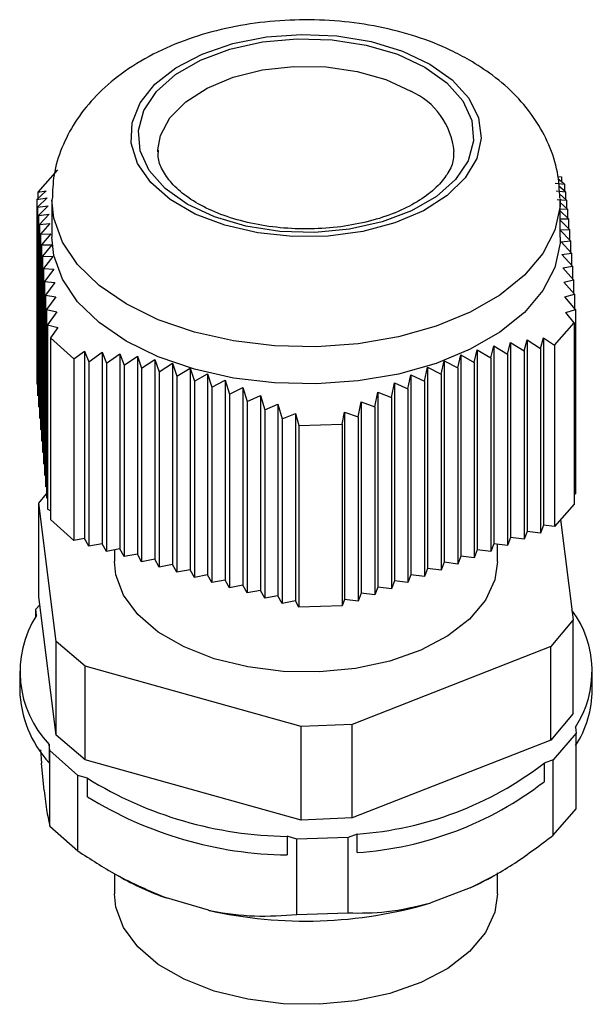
# Model space of a CAD drawing. Header units: millimetres. Extents: x 16 to 503, y 3 to 290.
# Tile 2 of 169: x 43.41 to 45.64, y 78.63 to 82.46. Entities that reach past the tile are written whole.
import ezdxf

# ---------------------------------------------------------------- set-up
doc = ezdxf.new("R2010")
doc.units = ezdxf.units.MM

msp = doc.modelspace()

# ---------------------------------------------------------------- linework, layer by layer
at = {"color": 7, "linetype": 'Continuous', "lineweight": 25}
for p, q in [((43.95, 81.9503), (43.9501, 81.9578)), ((43.5589, 81.8798), (43.4819, 81.793)), ((45.5077, 81.8542), (45.5223, 81.8523)), ((45.5335, 81.8242), (45.5087, 81.8438)), ((45.5223, 81.8523), (45.5223, 81.8331)), ((43.5141, 81.7986), (43.4777, 81.7644)), ((43.4819, 81.793), (43.5141, 81.7986)), ((45.497, 81.8283), (45.5335, 81.8242)), ((45.5009, 81.7978), (45.5374, 81.7946)), ((45.5374, 81.7946), (45.5114, 81.8163)), ((45.5335, 81.8242), (45.5335, 81.7978)), ((43.4777, 81.7644), (43.518, 81.7707)), ((43.4777, 81.7644), (43.4777, 81.0463)), ((43.518, 81.7707), (43.4815, 81.7348)), ((43.4819, 81.793), (43.4819, 81.7684)), ((43.5365, 81.7618), (43.5365, 81.6174)), ((45.5048, 81.7645), (45.5413, 81.7623)), ((45.5413, 81.7623), (45.5144, 81.7859)), ((45.5173, 81.6174), (45.5173, 81.7618)), ((45.5374, 81.7946), (45.5374, 81.7657)), ((45.5413, 81.7623), (45.5413, 81.7307)), ((43.4815, 81.7348), (43.5219, 81.7403)), ((43.4815, 81.7348), (43.4815, 81.0019)), ((43.5219, 81.7403), (43.4854, 81.7025)), ((45.5451, 81.7272), (45.5173, 81.7529)), ((45.5173, 81.7279), (45.5451, 81.7272)), ((45.549, 81.689), (45.5173, 81.7198)), ((45.5451, 81.7272), (45.5451, 81.6928)), ((43.4854, 81.7025), (43.5258, 81.7069)), ((43.4854, 81.7025), (43.4854, 80.9576)), ((43.5258, 81.7069), (43.4893, 81.6674)), ((45.5173, 81.6887), (45.549, 81.689)), ((45.5529, 81.6478), (45.5173, 81.6839)), ((45.549, 81.689), (45.549, 81.6517)), ((43.4893, 81.6674), (43.5296, 81.6706)), ((43.4893, 81.6674), (43.4893, 80.9132)), ((43.5296, 81.6706), (43.4931, 81.6292)), ((45.5173, 81.646), (45.5529, 81.6478)), ((45.5567, 81.6035), (45.5173, 81.645)), ((45.5529, 81.6478), (45.5529, 81.6075)), ((43.4931, 81.6292), (43.5335, 81.6311)), ((43.4931, 81.6292), (43.4931, 80.8689)), ((43.5335, 81.6311), (43.497, 81.588)), ((43.497, 81.588), (43.5374, 81.5884)), ((43.497, 81.588), (43.497, 80.8245)), ((43.5374, 81.5884), (43.5009, 81.5437)), ((45.5203, 81.6), (45.5567, 81.6035)), ((45.5606, 81.556), (45.5203, 81.6)), ((45.5567, 81.6035), (45.5567, 81.5602)), ((43.5009, 81.5437), (43.5412, 81.5424)), ((43.5009, 81.5437), (43.5009, 80.7802)), ((43.5412, 81.5424), (43.5048, 81.4962)), ((45.5241, 81.5508), (45.5606, 81.556)), ((45.5645, 81.5054), (45.5241, 81.5508)), ((45.5606, 81.556), (45.5606, 81.5098)), ((43.5048, 81.4962), (43.5451, 81.4932)), ((43.5048, 81.4962), (43.5048, 80.7358)), ((43.5451, 81.4932), (43.5086, 81.4456)), ((45.528, 81.4984), (45.5645, 81.5054)), ((45.5684, 81.4519), (45.528, 81.4984)), ((45.5645, 81.5054), (45.5645, 81.4563)), ((45.5319, 81.443), (45.5684, 81.4519)), ((45.5684, 81.4519), (45.5684, 81.4)), ((43.5086, 81.4456), (43.549, 81.4408)), ((43.5086, 81.4456), (43.5086, 80.6915)), ((43.549, 81.4408), (43.5125, 81.3921)), ((45.5722, 81.3955), (45.5319, 81.443)), ((43.5125, 81.3921), (43.5528, 81.3854)), ((43.5125, 81.3921), (43.5125, 80.6471)), ((43.5528, 81.3854), (43.5164, 81.3357)), ((45.5357, 81.3848), (45.5722, 81.3955)), ((45.5761, 81.3364), (45.5357, 81.3848)), ((45.5722, 81.3955), (45.5722, 81.341)), ((43.5164, 81.3357), (43.5567, 81.3272)), ((43.5164, 81.3357), (43.5164, 80.6028)), ((45.5396, 81.3239), (45.5761, 81.3364)), ((45.5761, 81.3364), (45.5761, 80.6182)), ((43.5567, 81.3272), (43.5202, 81.2766)), ((45.5718, 81.2847), (45.5396, 81.3239)), ((43.5202, 81.2766), (43.5606, 81.2664)), ((43.5202, 81.2766), (43.5202, 80.5584)), ((43.5606, 81.2664), (43.5315, 81.2254)), ((45.4949, 81.1979), (45.5718, 81.2847)), ((45.5718, 81.2847), (45.5718, 80.5781)), ((43.5315, 81.2254), (43.6231, 81.1435)), ((43.5315, 81.2254), (43.5315, 80.5188)), ((45.441, 81.1841), (45.4524, 81.2256)), ((45.4524, 81.2256), (45.4949, 81.1979)), ((45.4524, 81.2256), (45.4524, 80.4966)), ((45.2472, 81.1477), (45.2586, 81.1947)), ((45.2586, 81.1947), (45.3118, 81.1626)), ((45.2586, 81.1947), (45.2586, 80.4243)), ((45.3118, 81.1626), (45.3232, 81.2078)), ((45.3232, 81.2078), (45.3764, 81.1747)), ((45.3232, 81.2078), (45.3232, 80.4484)), ((45.3764, 81.1747), (45.3878, 81.218)), ((45.3878, 81.218), (45.441, 81.1841)), ((45.3878, 81.218), (45.3878, 80.4725)), ((45.441, 81.1841), (45.441, 80.4659)), ((45.4949, 81.1979), (45.4949, 80.4913)), ((43.6231, 81.1435), (43.6645, 81.1736)), ((43.6645, 81.1736), (43.6812, 81.1329)), ((43.6645, 81.1736), (43.6645, 80.4446)), ((43.6812, 81.1329), (43.733, 81.1699)), ((43.733, 81.1699), (43.7497, 81.1274)), ((43.733, 81.1699), (43.733, 80.4243)), ((43.7497, 81.1274), (43.8014, 81.1635)), ((43.8014, 81.1635), (43.8181, 81.1192)), ((43.8014, 81.1635), (43.8014, 80.4041)), ((43.8181, 81.1192), (43.8699, 81.1543)), ((43.8699, 81.1543), (43.8866, 81.1081)), ((43.8699, 81.1543), (43.8699, 80.3839)), ((45.118, 81.1088), (45.1294, 81.1593)), ((45.1294, 81.1593), (45.1826, 81.1298)), ((45.1294, 81.1593), (45.1294, 80.376)), ((45.1826, 81.1298), (45.194, 81.1786)), ((45.194, 81.1786), (45.2472, 81.1477)), ((45.194, 81.1786), (45.194, 80.4001)), ((45.2472, 81.1477), (45.2472, 80.3936)), ((45.3118, 81.1626), (45.3118, 80.4177)), ((45.3764, 81.1747), (45.3764, 80.4418)), ((43.6231, 81.1435), (43.6231, 80.4369)), ((43.6812, 81.1329), (43.6812, 80.4147)), ((43.7497, 81.1274), (43.7497, 80.3945)), ((43.8181, 81.1192), (43.8181, 80.3742)), ((43.8866, 81.1081), (43.9384, 81.1421)), ((43.8866, 81.1081), (43.8866, 80.354)), ((43.9384, 81.1421), (43.9551, 81.0941)), ((43.9384, 81.1421), (43.9384, 80.3636)), ((43.9551, 81.0941), (44.0068, 81.1267)), ((44.0068, 81.1267), (44.0235, 81.077)), ((44.0068, 81.1267), (44.0068, 80.3434)), ((44.0235, 81.077), (44.0753, 81.1081)), ((44.0753, 81.1081), (44.092, 81.0568)), ((44.0753, 81.1081), (44.0753, 80.3231)), ((44.9888, 81.0575), (45.0002, 81.1111)), ((45.0002, 81.1111), (45.0534, 81.0847)), ((45.0002, 81.1111), (45.0002, 80.3278)), ((45.0534, 81.0847), (45.0648, 81.1369)), ((45.0648, 81.1369), (45.118, 81.1088)), ((45.0648, 81.1369), (45.0648, 80.3519)), ((45.118, 81.1088), (45.118, 80.3453)), ((45.1826, 81.1298), (45.1826, 80.3694)), ((43.9551, 81.0941), (43.9551, 80.3337)), ((44.0235, 81.077), (44.0235, 80.3135)), ((44.092, 81.0568), (44.1438, 81.0862)), ((44.1438, 81.0862), (44.1605, 81.0334)), ((44.1438, 81.0862), (44.1438, 80.3029)), ((44.9242, 81.0271), (44.9356, 81.0821)), ((44.9356, 81.0821), (44.9888, 81.0575)), ((44.9356, 81.0821), (44.9356, 80.3037)), ((45.0534, 81.0847), (45.0534, 80.3212)), ((43.4815, 81.0443), (43.4777, 81.0463)), ((44.092, 81.0568), (44.092, 80.2933)), ((44.1605, 81.0334), (44.2122, 81.0611)), ((44.1605, 81.0334), (44.1605, 80.273)), ((44.2122, 81.0611), (44.2289, 81.0069)), ((44.2122, 81.0611), (44.2122, 80.2827)), ((44.2289, 81.0069), (44.2807, 81.0328)), ((44.2807, 81.0328), (44.2974, 80.9775)), ((44.2807, 81.0328), (44.2807, 80.2624)), ((44.8596, 80.9938), (44.871, 81.05)), ((44.871, 81.05), (44.9242, 81.0271)), ((44.871, 81.05), (44.871, 80.2796)), ((44.9888, 81.0575), (44.9888, 80.2971)), ((43.4854, 80.9999), (43.4815, 81.0019)), ((44.2289, 81.0069), (44.2289, 80.2528)), ((44.2974, 80.9775), (44.3492, 81.0016)), ((44.3492, 81.0016), (44.3659, 80.9452)), ((44.3492, 81.0016), (44.3492, 80.2422)), ((44.795, 80.9577), (44.8064, 81.0149)), ((44.8064, 81.0149), (44.8596, 80.9938)), ((44.8064, 81.0149), (44.8064, 80.2555)), ((44.8596, 80.9938), (44.8596, 80.2489)), ((44.9242, 81.0271), (44.9242, 80.273)), ((43.4893, 80.9556), (43.4854, 80.9576)), ((44.2974, 80.9775), (44.2974, 80.2325)), ((44.3659, 80.9452), (44.4176, 80.9675)), ((44.4176, 80.9675), (44.4343, 80.9102)), ((44.4176, 80.9675), (44.4176, 80.2219)), ((44.7304, 80.9188), (44.7418, 80.9769)), ((44.7418, 80.9769), (44.795, 80.9577)), ((44.7418, 80.9769), (44.7418, 80.2314)), ((44.795, 80.9577), (44.795, 80.2248)), ((44.3659, 80.9452), (44.3659, 80.2123)), ((44.4343, 80.9102), (44.4861, 80.9307)), ((44.4861, 80.9307), (44.4994, 80.8845)), ((44.4861, 80.9307), (44.4861, 80.2017)), ((44.6681, 80.8894), (44.6772, 80.9363)), ((44.6772, 80.9363), (44.7304, 80.9188)), ((44.6772, 80.9363), (44.6772, 80.2073)), ((44.7304, 80.9188), (44.7304, 80.2007)), ((43.4931, 80.9112), (43.4893, 80.9132)), ((44.4343, 80.9102), (44.4343, 80.1921)), ((44.4994, 80.8845), (44.6681, 80.8894)), ((44.4994, 80.8845), (44.4994, 80.1778)), ((44.6681, 80.8894), (44.6681, 80.1827)), ((43.497, 80.8669), (43.4931, 80.8689)), ((43.5009, 80.8225), (43.497, 80.8245)), ((43.5048, 80.7781), (43.5009, 80.7802)), ((43.5086, 80.7338), (43.5048, 80.7358)), ((43.5125, 80.6894), (43.5086, 80.6915)), ((43.5164, 80.6451), (43.5125, 80.6471)), ((43.4859, 80.5816), (43.5164, 80.618)), ((45.5761, 80.6182), (45.5718, 80.6155)), ((43.554, 80.0432), (43.4859, 80.5816)), ((43.4859, 80.2173), (43.4859, 80.5816)), ((43.5202, 80.6007), (43.5164, 80.6028)), ((45.5718, 80.5781), (45.4949, 80.4913)), ((43.5315, 80.5526), (43.5202, 80.5584)), ((43.6231, 80.4369), (43.5315, 80.5188)), ((45.4524, 80.4966), (45.441, 80.4659)), ((45.4949, 80.4913), (45.4524, 80.4966)), ((45.5185, 80.518), (45.5679, 80.1282)), ((45.3878, 80.4725), (45.3764, 80.4418)), ((45.441, 80.4659), (45.3878, 80.4725)), ((43.6645, 80.4446), (43.6231, 80.4369)), ((43.6812, 80.4147), (43.6645, 80.4446)), ((43.733, 80.4243), (43.6812, 80.4147)), ((43.7497, 80.3945), (43.733, 80.4243)), ((45.2586, 80.4243), (45.2472, 80.3936)), ((45.3118, 80.4177), (45.2586, 80.4243)), ((45.273, 80.3549), (45.273, 80.4225)), ((45.3232, 80.4484), (45.3118, 80.4177)), ((45.3764, 80.4418), (45.3232, 80.4484)), ((43.8014, 80.4041), (43.7497, 80.3945)), ((43.7807, 80.4003), (43.7807, 80.3549)), ((43.8181, 80.3742), (43.8014, 80.4041)), ((43.8699, 80.3839), (43.8181, 80.3742)), ((43.8866, 80.354), (43.8699, 80.3839)), ((45.194, 80.4001), (45.1826, 80.3694)), ((45.2472, 80.3936), (45.194, 80.4001)), ((43.9384, 80.3636), (43.8866, 80.354)), ((43.9551, 80.3337), (43.9384, 80.3636)), ((44.0068, 80.3434), (43.9551, 80.3337)), ((44.0235, 80.3135), (44.0068, 80.3434)), ((45.0648, 80.3519), (45.0534, 80.3212)), ((45.118, 80.3453), (45.0648, 80.3519)), ((45.1294, 80.376), (45.118, 80.3453)), ((45.1826, 80.3694), (45.1294, 80.376)), ((44.0753, 80.3231), (44.0235, 80.3135)), ((44.092, 80.2933), (44.0753, 80.3231)), ((44.1438, 80.3029), (44.092, 80.2933)), ((44.1605, 80.273), (44.1438, 80.3029)), ((44.9356, 80.3037), (44.9242, 80.273)), ((44.9888, 80.2971), (44.9356, 80.3037)), ((45.0002, 80.3278), (44.9888, 80.2971)), ((45.0534, 80.3212), (45.0002, 80.3278)), ((44.2122, 80.2827), (44.1605, 80.273)), ((44.2289, 80.2528), (44.2122, 80.2827)), ((44.2807, 80.2624), (44.2289, 80.2528)), ((44.2974, 80.2325), (44.2807, 80.2624)), ((44.871, 80.2796), (44.8596, 80.2489)), ((44.9242, 80.273), (44.871, 80.2796)), ((44.3492, 80.2422), (44.2974, 80.2325)), ((44.3659, 80.2123), (44.3492, 80.2422)), ((44.7418, 80.2314), (44.7304, 80.2007)), ((44.795, 80.2248), (44.7418, 80.2314)), ((44.8064, 80.2555), (44.795, 80.2248)), ((44.8596, 80.2489), (44.8064, 80.2555)), ((43.4745, 80.1693), (43.4897, 80.1868)), ((43.554, 79.6789), (43.4859, 80.2173)), ((44.4176, 80.2219), (44.3659, 80.2123)), ((44.4343, 80.1921), (44.4176, 80.2219)), ((44.4861, 80.2017), (44.4343, 80.1921)), ((44.4994, 80.1778), (44.4861, 80.2017)), ((44.6772, 80.2073), (44.6681, 80.1827)), ((44.7304, 80.2007), (44.6772, 80.2073)), ((43.4769, 80.145), (43.4745, 80.1693)), ((43.4745, 80.1411), (43.4745, 80.1693)), ((44.6681, 80.1827), (44.4994, 80.1778)), ((45.5679, 80.1282), (45.4808, 80.0243)), ((45.5679, 79.7639), (45.5679, 80.1282)), ((43.6663, 79.9478), (43.554, 80.0432)), ((43.554, 79.6789), (43.554, 80.0432)), ((45.4808, 80.0243), (44.7073, 79.7211)), ((45.4808, 79.66), (45.4808, 80.0243)), ((43.4115, 79.9278), (43.4115, 79.8555)), ((44.508, 79.7127), (43.6663, 79.9478)), ((43.6663, 79.5835), (43.6663, 79.9478)), ((45.6423, 79.8555), (45.6423, 79.9278)), ((45.5679, 79.7639), (45.4808, 79.66)), ((44.7073, 79.7211), (44.508, 79.7127)), ((44.508, 79.3484), (44.508, 79.7127)), ((44.7073, 79.3568), (44.7073, 79.7211)), ((45.5769, 79.7105), (45.5793, 79.6862)), ((43.6663, 79.5835), (43.554, 79.6789)), ((45.4808, 79.66), (44.7073, 79.3568)), ((45.5793, 79.6862), (45.4893, 79.5832)), ((45.5793, 79.3922), (45.5793, 79.6862)), ((43.4923, 79.6219), (43.4964, 79.5701)), ((43.5287, 79.6189), (43.5263, 79.6432)), ((43.5263, 79.6432), (43.5263, 79.571)), ((43.6383, 79.5224), (43.5287, 79.6189)), ((43.5287, 79.3249), (43.5287, 79.6189)), ((44.508, 79.3484), (43.6663, 79.5835)), ((45.4893, 79.5832), (45.4541, 79.5698)), ((45.4893, 79.2892), (45.4893, 79.5832)), ((43.5068, 79.4643), (43.4964, 79.5701)), ((45.4541, 79.5698), (45.4541, 79.4976)), ((43.676, 79.5114), (43.6383, 79.5224)), ((43.6383, 79.2284), (43.6383, 79.5224)), ((43.676, 79.4392), (43.676, 79.5114)), ((45.4893, 79.2892), (45.5793, 79.3922)), ((44.7073, 79.3568), (44.508, 79.3484)), ((43.5287, 79.3249), (43.6383, 79.2284)), ((44.4912, 79.2743), (44.4535, 79.2853)), ((44.4535, 79.2853), (44.4535, 79.213)), ((44.6907, 79.2809), (44.4912, 79.2743)), ((44.4912, 78.9803), (44.4912, 79.2743)), ((44.726, 79.2942), (44.6907, 79.2809)), ((44.6907, 78.9869), (44.6907, 79.2809)), ((44.726, 79.222), (44.726, 79.2942)), ((43.7615, 79.151), (43.7977, 79.1301)), ((43.7807, 79.1399), (43.7807, 79.061)), ((45.256, 79.1301), (45.27, 79.1382)), ((45.273, 79.061), (45.273, 79.143)), ((45.1668, 79.0842), (45.0133, 79.0261)), ((44.1467, 78.9976), (43.9828, 79.0453)), ((44.4912, 78.9803), (44.6907, 78.9869))]:
    msp.add_line(p, q, dxfattribs=at)
at = {"color": 7, "linetype": 'Continuous', "lineweight": 25, "flags": 128}
for points in [[(45.0096, 82.2918), (45.0969, 82.23), (45.1609, 82.1593), (45.1989, 82.0826), (45.2094, 82.0031), (45.1919, 81.924), (45.1472, 81.8485), (45.0771, 81.7798), (44.9845, 81.7207), (44.8732, 81.6735), (44.7477, 81.6402), (44.6131, 81.6221), (44.475, 81.6201), (44.3391, 81.6342), (44.2108, 81.6638), (44.0955, 81.7076), (43.9978, 81.764), (43.9218, 81.8306), (43.8705, 81.9047), (43.8462, 81.9832), (43.8497, 82.0629), (43.8809, 82.1406), (43.9386, 82.213), (44.0203, 82.2773), (44.1228, 82.3307), (44.2418, 82.3712), (44.3726, 82.397), (44.5096, 82.4071), (44.6473, 82.401), (44.7801, 82.3791), (44.9026, 82.3422), (45.0096, 82.2918)], [(44.9892, 82.28), (45.0752, 82.2187), (45.1373, 82.1484), (45.1727, 82.0721), (45.1798, 81.9933), (45.1584, 81.9154), (45.1095, 81.8417), (45.035, 81.7755), (44.9384, 81.7197), (44.8237, 81.6768), (44.6961, 81.6485), (44.5611, 81.6361), (44.4246, 81.6403), (44.2926, 81.6607), (44.1708, 81.6965), (44.0645, 81.7462), (43.9785, 81.8075), (43.9165, 81.8778), (43.8811, 81.954), (43.8739, 82.0328), (43.8953, 82.1108), (43.9443, 82.1844), (44.0187, 82.2506), (44.1154, 82.3064), (44.23, 82.3494), (44.3576, 82.3777), (44.4927, 82.39), (44.6292, 82.3859), (44.7612, 82.3655), (44.883, 82.3296), (44.9892, 82.28)], [(43.9501, 81.9578), (43.9603, 82.013), (43.9969, 82.0819), (44.0583, 82.1446), (44.1416, 82.1982), (44.2429, 82.2402), (44.3575, 82.2687), (44.4801, 82.2822), (44.6048, 82.2803), (44.7258, 82.2629), (44.8376, 82.2309), (44.9348, 82.1858)], [(45.5172, 81.7664), (45.5164, 81.7382), (45.4962, 81.6445), (45.4495, 81.554), (45.3777, 81.4692), (45.2826, 81.3923), (45.167, 81.3256), (45.0338, 81.2707), (44.8869, 81.2292), (44.7301, 81.2023), (44.5678, 81.1906), (44.4044, 81.1945), (44.2443, 81.2139), (44.0919, 81.2482), (43.9514, 81.2965), (43.8266, 81.3576), (43.7209, 81.4296), (43.6371, 81.5107), (43.5777, 81.5987), (43.5441, 81.6911), (43.5365, 81.7635)], [(45.5173, 81.6174), (45.5164, 81.5938), (45.4962, 81.5), (45.4495, 81.4095), (45.3777, 81.3247), (45.2826, 81.2479), (45.167, 81.1811), (45.0338, 81.1262), (44.8869, 81.0848), (44.7301, 81.0578), (44.5678, 81.0461), (44.4044, 81.05), (44.2443, 81.0694), (44.0919, 81.1037), (43.9514, 81.1521), (43.8266, 81.2131), (43.7209, 81.2852), (43.6371, 81.3663), (43.5777, 81.4542), (43.5441, 81.5467), (43.5365, 81.6174)], [(45.273, 80.3549), (45.2627, 80.2834), (45.226, 80.2043), (45.164, 80.1307), (45.079, 80.0651), (44.974, 80.0101), (44.8529, 79.9674), (44.72, 79.9388), (44.5801, 79.9252), (44.4383, 79.9272), (44.2997, 79.9446), (44.1693, 79.9768), (44.0518, 80.0227), (43.9515, 80.0806), (43.872, 80.1484), (43.8162, 80.2237), (43.786, 80.3037), (43.7807, 80.3549)], [(45.1668, 79.0842), (45.2506, 79.127), (45.256, 79.1301)], [(45.273, 79.061), (45.2627, 78.9895), (45.226, 78.9104), (45.164, 78.8368), (45.079, 78.7712), (44.974, 78.7161), (44.8529, 78.6735), (44.72, 78.6449), (44.5801, 78.6313), (44.4383, 78.6333), (44.2997, 78.6507), (44.1693, 78.6829), (44.0518, 78.7288), (43.9515, 78.7867), (43.872, 78.8545), (43.8162, 78.9298), (43.786, 79.0098), (43.7807, 79.061)]]:
    msp.add_lwpolyline(points, dxfattribs=at)
at = {"color": 7, "linetype": 'Continuous', "lineweight": 25}
for centre, radius, start, end in [((44.8193, 81.9244), 0.2857, 5.4265, 66.1623), ((45.2404, 79.9283), 0.4008, 327.0856, 36.3806), ((43.8212, 79.9256), 0.4083, 147.4905, 223.7658), ((43.8511, 79.8675), 0.4398, 181.5568, 222.3978), ((45.2349, 79.8597), 0.4074, 327.0803, 359.4131), ((44.6344, 80.6355), 1.3444, 273.9051, 307.5656), ((44.4711, 80.795), 1.5099, 238.2258, 269.3347), ((44.6344, 80.5632), 1.3444, 273.9051, 307.5656), ((44.4711, 80.7228), 1.5099, 238.2258, 269.3347), ((44.3531, 80.0982), 1.1161, 240.1574, 250.6229), ((44.5255, 80.6714), 1.7161, 257.2486, 286.5135)]:
    msp.add_arc(centre, radius, start, end, dxfattribs=at)
for points, knots in [([(45.1634, 82.307), (45.1397, 82.3199), (45.0743, 82.3555), (44.9568, 82.4009), (44.8106, 82.4389), (44.6578, 82.4606), (44.502, 82.4661), (44.3466, 82.4554), (44.1946, 82.4284), (44.0489, 82.3846), (43.9126, 82.3237), (43.7947, 82.2481), (43.6987, 82.1614), (43.6254, 82.0681), (43.5736, 81.9674), (43.5417, 81.8653), (43.5395, 81.7966), (43.5384, 81.7646)], [0, 0, 0, 0, 0.041442, 0.11385, 0.186153, 0.258202, 0.330045, 0.402005, 0.474416, 0.547693, 0.62225, 0.698185, 0.764766, 0.82822, 0.889023, 0.948141, 1, 1, 1, 1]), ([(45.516, 81.769), (45.5142, 81.8031), (45.5102, 81.8747), (45.4754, 81.9791), (45.4211, 82.0789), (45.3467, 82.1697), (45.2604, 82.2466), (45.194, 82.288), (45.1634, 82.307)], [0, 0, 0, 0, 0.153153, 0.32144, 0.490224, 0.663697, 0.845127, 1, 1, 1, 1]), ([(45.1013, 81.951), (45.1017, 81.9406), (45.1027, 81.9139), (45.0835, 81.8698), (45.0438, 81.817), (44.982, 81.7663), (44.8995, 81.721), (44.8015, 81.6852), (44.6917, 81.6606), (44.5746, 81.6486), (44.4552, 81.6499), (44.3388, 81.6646), (44.2308, 81.6917), (44.1358, 81.7296), (44.0582, 81.7759), (44.0003, 81.8273), (43.9648, 81.8801), (43.9492, 81.9223), (43.9517, 81.9473), (43.9526, 81.9559)], [0, 0, 0, 0, 0.0393751, 0.1016338, 0.1606161, 0.2234934, 0.2853953, 0.347265, 0.4094358, 0.4719051, 0.5345364, 0.5971529, 0.6595231, 0.7214737, 0.7828852, 0.843848, 0.9048662, 0.9674315, 1, 1, 1, 1]), ([(43.5068, 79.4643), (43.5105, 79.4345), (43.518, 79.3741), (43.5252, 79.3395), (43.5287, 79.325), (43.5287, 79.3249)], [0, 0, 0, 0, 0.491476, 0.996032, 1, 1, 1, 1]), ([(45.1668, 79.0842), (45.1739, 79.0876), (45.2325, 79.1153), (45.3426, 79.1784), (45.4401, 79.252), (45.4893, 79.2892)], [0, 0, 0, 0, 0.0646874, 0.5271239, 1, 1, 1, 1]), ([(43.6383, 79.2284), (43.6873, 79.1964), (43.7983, 79.1239), (43.9166, 79.0735), (43.9828, 79.0453)], [0, 0, 0, 0, 0.440636, 1, 1, 1, 1]), ([(44.1467, 78.9976), (44.1509, 78.9968), (44.2115, 78.9843), (44.3294, 78.9705), (44.4368, 78.977), (44.4912, 78.9803)], [0, 0, 0, 0, 0.035008, 0.511677, 1, 1, 1, 1]), ([(44.6907, 78.9869), (44.7406, 78.9866), (44.8447, 78.986), (44.9555, 79.0124), (45.0133, 79.0261)], [0, 0, 0, 0, 0.478852, 1, 1, 1, 1])]:
    msp.add_open_spline(points, degree=3, knots=knots, dxfattribs=at)

doc.saveas('drawing.dxf')
